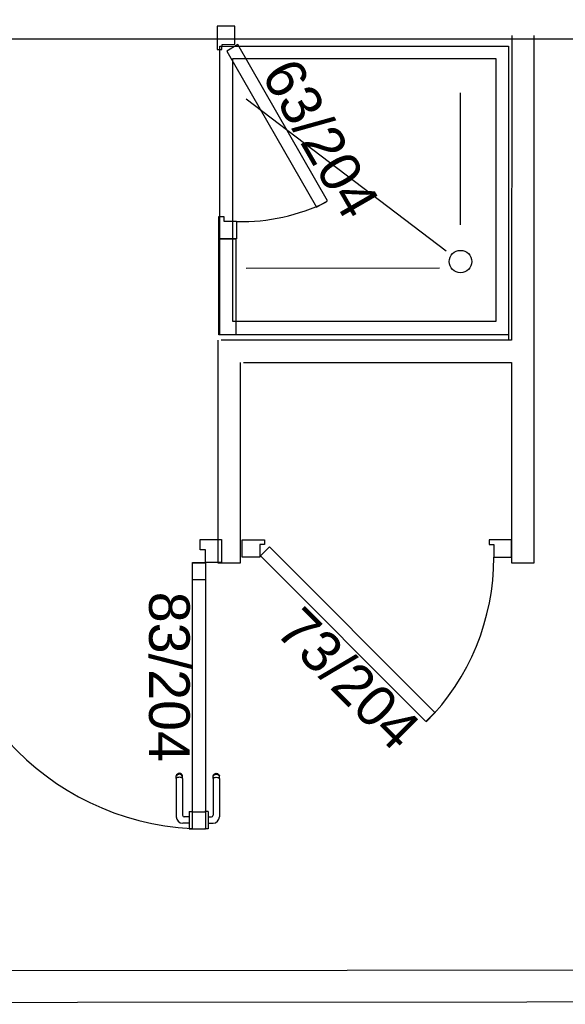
# Model space of a CAD drawing. Header units: millimetres. Extents: x -15 to 127, y -65 to 67.
# Tile 30 of 256: x 36.501 to 36.671, y -52.419 to -52.112. Entities that reach past the tile are written whole.
import ezdxf

# ---------------------------------------------------------------- set-up
doc = ezdxf.new("R2010")
doc.units = ezdxf.units.MM
doc.header["$MEASUREMENT"] = 0
doc.layers.add('Calque 5', color=7, linetype='Continuous')
doc.styles.get("Standard").update_dxf_attribs({"font": 'BKANT.TTF'})

# ---------------------------------------------------------------- blocks, each defined once
blk = doc.blocks.new('PD_27014')
at = {"layer": 'Calque 5', "color": 0}
for p, q in [((12.77447, -38.49535), (12.77459, -38.49502)), ((12.77447, -38.49557), (12.77447, -38.49535)), ((12.77447, -38.49619), (12.77447, -38.49557)), ((12.77447, -38.49619), (12.77447, -38.50761)), ((12.77459, -38.49502), (12.77482, -38.49476)), ((12.77459, -38.49528), (12.77482, -38.49504)), ((12.77459, -38.49602), (12.77482, -38.49588)), ((12.77482, -38.49476), (12.77512, -38.49458)), ((12.77482, -38.49504), (12.77512, -38.49488)), ((12.77482, -38.49588), (12.77512, -38.49579)), ((12.77512, -38.49458), (12.77546, -38.49452)), ((12.77512, -38.49488), (12.77546, -38.49483)), ((12.77512, -38.49579), (12.77546, -38.49576)), ((12.77546, -38.49452), (12.7758, -38.49458)), ((12.77546, -38.49483), (12.7758, -38.49488)), ((12.77546, -38.49576), (12.7758, -38.49579)), ((12.7758, -38.49458), (12.7761, -38.49476)), ((12.7758, -38.49488), (12.7761, -38.49504)), ((12.7758, -38.49579), (12.7761, -38.49588)), ((12.7761, -38.49476), (12.77633, -38.49502)), ((12.7761, -38.49504), (12.77633, -38.49528)), ((12.7761, -38.49588), (12.77633, -38.49602)), ((12.77633, -38.49502), (12.77645, -38.49535)), ((12.77645, -38.49557), (12.77645, -38.49535)), ((12.77645, -38.49619), (12.77645, -38.49557)), ((12.77645, -38.49619), (12.77645, -38.50808)), ((12.77193, -38.5064), (12.77192, -38.5064)), ((12.77291, -38.5064), (12.77193, -38.5064)), ((12.77292, -38.5064), (12.77291, -38.5064)), ((12.77292, -38.5064), (12.77292, -38.50656)), ((12.77292, -38.50656), (12.77292, -38.50703)), ((12.77292, -38.50703), (12.77292, -38.50775)), ((12.77292, -38.50775), (12.77292, -38.50863)), ((12.77292, -38.50811), (12.77397, -38.50811)), ((12.77292, -38.50863), (12.77292, -38.50957)), ((12.77292, -38.50957), (12.77292, -38.51045)), ((12.77292, -38.51009), (12.77444, -38.51009)), ((12.77292, -38.51045), (12.77292, -38.51117)), ((12.77292, -38.51117), (12.77292, -38.51164)), ((12.77292, -38.51164), (12.77292, -38.5118)), ((12.77193, -38.5118), (12.77192, -38.5118)), ((12.77291, -38.5118), (12.77193, -38.5118)), ((12.77292, -38.5118), (12.77291, -38.5118))]:
    blk.add_line(p, q, dxfattribs=at)
for centre, radius in [((12.77397, -38.50761), 0.000501), ((12.77444, -38.50808), 0.002)]:
    blk.add_arc(centre, radius, 270, 0, dxfattribs=at)
blk = doc.blocks.new('PD_27015')
at = {"layer": 'Calque 5', "color": 0}
for p, q in [((12.7631, -38.49502), (12.76298, -38.49535)), ((12.76298, -38.49557), (12.76298, -38.49535)), ((12.76298, -38.49619), (12.76298, -38.49557)), ((12.76298, -38.49619), (12.76298, -38.50808)), ((12.76332, -38.49476), (12.7631, -38.49502)), ((12.76332, -38.49504), (12.7631, -38.49528)), ((12.76332, -38.49588), (12.7631, -38.49602)), ((12.76363, -38.49458), (12.76332, -38.49476)), ((12.76363, -38.49488), (12.76332, -38.49504)), ((12.76363, -38.49579), (12.76332, -38.49588)), ((12.76397, -38.49452), (12.76363, -38.49458)), ((12.76397, -38.49483), (12.76363, -38.49488)), ((12.76397, -38.49576), (12.76363, -38.49579)), ((12.76431, -38.49458), (12.76397, -38.49452)), ((12.76431, -38.49488), (12.76397, -38.49483)), ((12.76431, -38.49579), (12.76397, -38.49576)), ((12.76461, -38.49476), (12.76431, -38.49458)), ((12.76461, -38.49504), (12.76431, -38.49488)), ((12.76461, -38.49588), (12.76431, -38.49579)), ((12.76484, -38.49502), (12.76461, -38.49476)), ((12.76484, -38.49528), (12.76461, -38.49504)), ((12.76484, -38.49602), (12.76461, -38.49588)), ((12.76495, -38.49535), (12.76484, -38.49502)), ((12.76495, -38.49557), (12.76495, -38.49535)), ((12.76495, -38.49619), (12.76495, -38.49557)), ((12.76495, -38.49619), (12.76495, -38.50761)), ((12.76702, -38.50811), (12.76546, -38.50811)), ((12.76702, -38.5064), (12.76702, -38.50656)), ((12.76702, -38.5064), (12.76703, -38.5064)), ((12.76702, -38.50656), (12.76702, -38.50703)), ((12.76702, -38.50703), (12.76702, -38.50775)), ((12.76702, -38.50775), (12.76702, -38.50863)), ((12.76702, -38.50863), (12.76702, -38.50957)), ((12.76703, -38.5064), (12.76801, -38.5064)), ((12.76801, -38.5064), (12.76802, -38.5064)), ((12.76702, -38.51009), (12.76499, -38.51009)), ((12.76702, -38.50957), (12.76702, -38.51045)), ((12.76702, -38.51045), (12.76702, -38.51117)), ((12.76702, -38.51117), (12.76702, -38.51164)), ((12.76702, -38.51164), (12.76702, -38.5118)), ((12.76702, -38.5118), (12.76703, -38.5118)), ((12.76703, -38.5118), (12.76801, -38.5118)), ((12.76801, -38.5118), (12.76802, -38.5118))]:
    blk.add_line(p, q, dxfattribs=at)
for centre, radius in [((12.76499, -38.50808), 0.002), ((12.76546, -38.50761), 0.000501)]:
    blk.add_arc(centre, radius, 180, 270, dxfattribs=at)
blk = doc.blocks.new('PD_27013')
at = {"layer": 'Calque 5'}
for name in ['PD_27015', 'PD_27014']:
    blk.add_blockref(name, (0, 0), dxfattribs=at)
blk = doc.blocks.new('PD_27017')
at = {"layer": 'Calque 5', "color": 0}
for p, q in [((12.69051, -38.42163), (12.68171, -38.42163)), ((12.68171, -38.42163), (12.68171, -38.42884)), ((12.68892, -38.42884), (12.68171, -38.42884))]:
    blk.add_line(p, q, dxfattribs=at)
blk.add_lwpolyline([(12.68892, -38.42884), (12.68892, -38.42483), (12.69051, -38.42483), (12.69051, -38.42163), (12.68892, -38.42163)], dxfattribs=at)
blk = doc.blocks.new('PD_27018')
at = {"layer": 'Calque 5', "color": 0}
for points in [[(12.76804, -38.4289), (12.77205, -38.4289), (12.77205, -38.43425), (12.76804, -38.43425), (12.76804, -38.4289)], [(12.76804, -38.50655), (12.77205, -38.50655), (12.77205, -38.5119), (12.76804, -38.5119), (12.76804, -38.50655)]]:
    blk.add_lwpolyline(points, dxfattribs=at)
blk = doc.blocks.new('PD_27016')
at = {"layer": 'Calque 5', "color": 0}
blk.add_line((12.77705, -38.42163), (12.77705, -38.42884), dxfattribs=at)
for points in [[(12.77205, -38.42483), (12.77046, -38.42483), (12.77046, -38.42163), (12.77705, -38.42163), (12.77705, -38.42884), (12.77205, -38.42884), (12.77205, -38.42483)], [(12.77205, -38.51194), (12.76804, -38.51194), (12.76804, -38.42884), (12.77205, -38.42884), (12.77205, -38.51194)]]:
    blk.add_lwpolyline(points, dxfattribs=at)
blk.add_arc((12.77205, -38.42884), 0.083, 180, 270, dxfattribs=at)
at = {"layer": 'Calque 5'}
for name in ['PD_27017', 'PD_27018']:
    blk.add_blockref(name, (0, 0), dxfattribs=at)
blk = doc.blocks.new('PD_28357')
at = {"layer": 'Calque 5', "color": 0}
for p, q in [((12.77447, -38.49535), (12.77459, -38.49502)), ((12.77447, -38.49557), (12.77447, -38.49535)), ((12.77447, -38.49619), (12.77447, -38.49557)), ((12.77447, -38.49619), (12.77447, -38.50761)), ((12.77459, -38.49502), (12.77482, -38.49476)), ((12.77459, -38.49528), (12.77482, -38.49504)), ((12.77459, -38.49602), (12.77482, -38.49588)), ((12.77482, -38.49476), (12.77512, -38.49458)), ((12.77482, -38.49504), (12.77512, -38.49488)), ((12.77482, -38.49588), (12.77512, -38.49579)), ((12.77512, -38.49458), (12.77546, -38.49452)), ((12.77512, -38.49488), (12.77546, -38.49483)), ((12.77512, -38.49579), (12.77546, -38.49576)), ((12.77546, -38.49452), (12.7758, -38.49458)), ((12.77546, -38.49483), (12.7758, -38.49488)), ((12.77546, -38.49576), (12.7758, -38.49579)), ((12.7758, -38.49458), (12.7761, -38.49476)), ((12.7758, -38.49488), (12.7761, -38.49504)), ((12.7758, -38.49579), (12.7761, -38.49588)), ((12.7761, -38.49476), (12.77633, -38.49502)), ((12.7761, -38.49504), (12.77633, -38.49528)), ((12.7761, -38.49588), (12.77633, -38.49602)), ((12.77633, -38.49502), (12.77645, -38.49535)), ((12.77645, -38.49557), (12.77645, -38.49535)), ((12.77645, -38.49619), (12.77645, -38.49557)), ((12.77645, -38.49619), (12.77645, -38.50808)), ((12.77193, -38.5064), (12.77192, -38.5064)), ((12.77291, -38.5064), (12.77193, -38.5064)), ((12.77292, -38.5064), (12.77291, -38.5064)), ((12.77292, -38.5064), (12.77292, -38.50656)), ((12.77292, -38.50656), (12.77292, -38.50703)), ((12.77292, -38.50703), (12.77292, -38.50775)), ((12.77292, -38.50775), (12.77292, -38.50863)), ((12.77292, -38.50811), (12.77397, -38.50811)), ((12.77292, -38.50863), (12.77292, -38.50957)), ((12.77292, -38.50957), (12.77292, -38.51045)), ((12.77292, -38.51009), (12.77444, -38.51009)), ((12.77292, -38.51045), (12.77292, -38.51117)), ((12.77292, -38.51117), (12.77292, -38.51164)), ((12.77292, -38.51164), (12.77292, -38.5118)), ((12.77193, -38.5118), (12.77192, -38.5118)), ((12.77291, -38.5118), (12.77193, -38.5118)), ((12.77292, -38.5118), (12.77291, -38.5118))]:
    blk.add_line(p, q, dxfattribs=at)
for centre, radius in [((12.77397, -38.50761), 0.000501), ((12.77444, -38.50808), 0.002)]:
    blk.add_arc(centre, radius, 270, 0, dxfattribs=at)
blk = doc.blocks.new('PD_28358')
at = {"layer": 'Calque 5', "color": 0}
for p, q in [((12.7631, -38.49502), (12.76298, -38.49535)), ((12.76298, -38.49557), (12.76298, -38.49535)), ((12.76298, -38.49619), (12.76298, -38.49557)), ((12.76298, -38.49619), (12.76298, -38.50808)), ((12.76332, -38.49476), (12.7631, -38.49502)), ((12.76332, -38.49504), (12.7631, -38.49528)), ((12.76332, -38.49588), (12.7631, -38.49602)), ((12.76363, -38.49458), (12.76332, -38.49476)), ((12.76363, -38.49488), (12.76332, -38.49504)), ((12.76363, -38.49579), (12.76332, -38.49588)), ((12.76397, -38.49452), (12.76363, -38.49458)), ((12.76397, -38.49483), (12.76363, -38.49488)), ((12.76397, -38.49576), (12.76363, -38.49579)), ((12.76431, -38.49458), (12.76397, -38.49452)), ((12.76431, -38.49488), (12.76397, -38.49483)), ((12.76431, -38.49579), (12.76397, -38.49576)), ((12.76461, -38.49476), (12.76431, -38.49458)), ((12.76461, -38.49504), (12.76431, -38.49488)), ((12.76461, -38.49588), (12.76431, -38.49579)), ((12.76484, -38.49502), (12.76461, -38.49476)), ((12.76484, -38.49528), (12.76461, -38.49504)), ((12.76484, -38.49602), (12.76461, -38.49588)), ((12.76495, -38.49535), (12.76484, -38.49502)), ((12.76495, -38.49557), (12.76495, -38.49535)), ((12.76495, -38.49619), (12.76495, -38.49557)), ((12.76495, -38.49619), (12.76495, -38.50761)), ((12.76702, -38.50811), (12.76546, -38.50811)), ((12.76702, -38.5064), (12.76702, -38.50656)), ((12.76702, -38.5064), (12.76703, -38.5064)), ((12.76702, -38.50656), (12.76702, -38.50703)), ((12.76702, -38.50703), (12.76702, -38.50775)), ((12.76702, -38.50775), (12.76702, -38.50863)), ((12.76702, -38.50863), (12.76702, -38.50957)), ((12.76703, -38.5064), (12.76801, -38.5064)), ((12.76801, -38.5064), (12.76802, -38.5064)), ((12.76702, -38.51009), (12.76499, -38.51009)), ((12.76702, -38.50957), (12.76702, -38.51045)), ((12.76702, -38.51045), (12.76702, -38.51117)), ((12.76702, -38.51117), (12.76702, -38.51164)), ((12.76702, -38.51164), (12.76702, -38.5118)), ((12.76702, -38.5118), (12.76703, -38.5118)), ((12.76703, -38.5118), (12.76801, -38.5118)), ((12.76801, -38.5118), (12.76802, -38.5118))]:
    blk.add_line(p, q, dxfattribs=at)
for centre, radius in [((12.76499, -38.50808), 0.002), ((12.76546, -38.50761), 0.000501)]:
    blk.add_arc(centre, radius, 180, 270, dxfattribs=at)
blk = doc.blocks.new('PD_28356')
at = {"layer": 'Calque 5'}
for name in ['PD_28358', 'PD_28357']:
    blk.add_blockref(name, (0, 0), dxfattribs=at)
blk = doc.blocks.new('PD_28360')
at = {"layer": 'Calque 5', "color": 0}
for p, q in [((12.69051, -38.42163), (12.68171, -38.42163)), ((12.68171, -38.42163), (12.68171, -38.42884)), ((12.68892, -38.42884), (12.68171, -38.42884))]:
    blk.add_line(p, q, dxfattribs=at)
blk.add_lwpolyline([(12.68892, -38.42884), (12.68892, -38.42483), (12.69051, -38.42483), (12.69051, -38.42163), (12.68892, -38.42163)], dxfattribs=at)
blk = doc.blocks.new('PD_28361')
at = {"layer": 'Calque 5', "color": 0}
for points in [[(12.76804, -38.4289), (12.77205, -38.4289), (12.77205, -38.43425), (12.76804, -38.43425), (12.76804, -38.4289)], [(12.76804, -38.50655), (12.77205, -38.50655), (12.77205, -38.5119), (12.76804, -38.5119), (12.76804, -38.50655)]]:
    blk.add_lwpolyline(points, dxfattribs=at)
blk = doc.blocks.new('PD_28359')
at = {"layer": 'Calque 5', "color": 0}
blk.add_line((12.77705, -38.42163), (12.77705, -38.42884), dxfattribs=at)
for points in [[(12.77205, -38.42483), (12.77046, -38.42483), (12.77046, -38.42163), (12.77705, -38.42163), (12.77705, -38.42884), (12.77205, -38.42884), (12.77205, -38.42483)], [(12.77205, -38.51194), (12.76804, -38.51194), (12.76804, -38.42884), (12.77205, -38.42884), (12.77205, -38.51194)]]:
    blk.add_lwpolyline(points, dxfattribs=at)
blk.add_arc((12.77205, -38.42884), 0.083, 180, 270, dxfattribs=at)
at = {"layer": 'Calque 5'}
for name in ['PD_28360', 'PD_28361']:
    blk.add_blockref(name, (0, 0), dxfattribs=at)

msp = doc.modelspace()

# ---------------------------------------------------------------- linework, layer by layer
at = {"layer": 'Calque 5', "color": 0}
for p, q in [((36.65474, -52.11714), (36.65472, -52.21203)), ((36.65474, -52.11714), (36.65472, -52.21203)), ((36.66171, -52.28152), (36.66174, -52.11714)), ((36.66171, -52.28152), (36.66174, -52.11714)), ((36.63877, -52.17611), (36.63877, -52.13497)), ((36.63877, -52.17611), (36.63877, -52.13497)), ((36.63432, -52.18434), (36.57189, -52.13697)), ((36.63432, -52.18434), (36.57189, -52.13697)), ((36.63221, -52.18958), (36.57189, -52.18978)), ((36.63221, -52.18958), (36.57189, -52.18978)), ((36.65377, -52.20714), (36.65377, -52.21203)), ((36.65377, -52.20714), (36.65377, -52.21203)), ((36.56313, -52.21203), (36.56313, -52.28152)), ((36.56313, -52.21203), (36.56313, -52.28152)), ((36.65472, -52.21203), (36.56413, -52.21203)), ((36.65472, -52.21203), (36.56413, -52.21203)), ((36.57013, -52.28152), (36.57013, -52.21902)), ((36.57013, -52.28152), (36.57013, -52.21902)), ((36.57113, -52.21902), (36.65472, -52.21902)), ((36.57113, -52.21902), (36.65472, -52.21902)), ((36.65472, -52.21902), (36.65471, -52.28152)), ((36.65472, -52.21902), (36.65471, -52.28152)), ((36.56313, -52.28152), (36.57013, -52.28152)), ((36.56313, -52.28152), (36.57013, -52.28152)), ((36.65471, -52.28152), (36.66171, -52.28152)), ((36.65471, -52.28152), (36.66171, -52.28152))]:
    msp.add_line(p, q, dxfattribs=at)
for points in [[(36.94088, -52.10824), (36.94088, -52.11824), (36.43793, -52.11824), (36.43793, -52.10824), (36.94088, -52.10824)], [(36.94088, -52.10824), (36.94088, -52.11824), (36.43793, -52.11824), (36.43793, -52.10824), (36.94088, -52.10824)], [(36.56844, -52.11414), (36.56294, -52.11417), (36.5629, -52.12142), (36.5644, -52.12141), (36.56441, -52.11986), (36.56841, -52.11984), (36.56844, -52.11414)], [(36.56844, -52.11414), (36.56294, -52.11417), (36.5629, -52.12142), (36.5644, -52.12141), (36.56441, -52.11986), (36.56841, -52.11984), (36.56844, -52.11414)], [(36.65377, -52.2104), (36.56377, -52.2104), (36.56377, -52.1204), (36.65377, -52.1204), (36.65377, -52.2104)], [(36.65377, -52.2104), (36.56377, -52.2104), (36.56377, -52.1204), (36.65377, -52.1204), (36.65377, -52.2104)], [(36.56935, -52.11995), (36.56588, -52.12195), (36.59387, -52.17063), (36.59733, -52.16863), (36.56935, -52.11995)], [(36.56935, -52.11995), (36.56588, -52.12195), (36.59387, -52.17063), (36.59733, -52.16863), (36.56935, -52.11995)], [(36.6498, -52.20623), (36.56775, -52.20623), (36.56775, -52.12423), (36.6498, -52.12423), (36.6498, -52.20623)], [(36.6498, -52.20623), (36.56775, -52.20623), (36.56775, -52.12423), (36.6498, -52.12423), (36.6498, -52.20623)], [(36.56896, -52.18051), (36.56346, -52.18051), (36.56346, -52.17351), (36.56496, -52.17351), (36.56496, -52.17501), (36.56896, -52.17501), (36.56896, -52.18051)], [(36.56896, -52.18051), (36.56346, -52.18051), (36.56346, -52.17351), (36.56496, -52.17351), (36.56496, -52.17501), (36.56896, -52.17501), (36.56896, -52.18051)], [(36.56346, -52.2104), (36.56346, -52.18051), (36.56877, -52.18051), (36.56877, -52.2104), (36.56346, -52.2104)], [(36.56346, -52.2104), (36.56346, -52.18051), (36.56877, -52.18051), (36.56877, -52.2104), (36.56346, -52.2104)], [(36.5707, -52.27977), (36.5707, -52.27427), (36.5777, -52.27427), (36.5777, -52.27577), (36.5762, -52.27577), (36.5762, -52.27977), (36.5707, -52.27977)], [(36.5707, -52.27977), (36.5707, -52.27427), (36.5777, -52.27427), (36.5777, -52.27577), (36.5762, -52.27577), (36.5762, -52.27977), (36.5707, -52.27977)], [(36.6547, -52.27977), (36.6547, -52.27427), (36.6477, -52.27427), (36.6477, -52.27577), (36.6492, -52.27577), (36.6492, -52.27977), (36.6547, -52.27977)], [(36.6547, -52.27977), (36.6547, -52.27427), (36.6477, -52.27427), (36.6477, -52.27577), (36.6492, -52.27577), (36.6492, -52.27977), (36.6547, -52.27977)], [(36.63082, -52.32813), (36.62799, -52.33096), (36.57637, -52.27934), (36.5792, -52.27651), (36.63082, -52.32813)], [(36.63082, -52.32813), (36.62799, -52.33096), (36.57637, -52.27934), (36.5792, -52.27651), (36.63082, -52.32813)], [(36.93969, -52.40819), (36.93969, -52.41819), (36.37911, -52.41869), (36.37911, -52.40869), (36.93969, -52.40819)], [(36.93969, -52.40819), (36.93969, -52.41819), (36.37911, -52.41869), (36.37911, -52.40869), (36.93969, -52.40819)]]:
    msp.add_lwpolyline(points, dxfattribs=at)
msp.add_circle((36.63877, -52.18758), 0.0035, dxfattribs=at)
msp.add_circle((36.63877, -52.18758), 0.0035, dxfattribs=at)
for centre, radius, start, end in [((36.57052, -52.11512), 0.06, 268.6583, 296.1594), ((36.57052, -52.11512), 0.06, 268.6583, 296.1594), ((36.5762, -52.27977), 0.073, 315.3329, 0), ((36.5762, -52.27977), 0.073, 315.3329, 0)]:
    msp.add_arc(centre, radius, start, end, dxfattribs=at)

# ---------------------------------------------------------------- block references
at = {"layer": 'Calque 5'}
for name in ['PD_27016', 'PD_28359', 'PD_27013', 'PD_28356']:
    msp.add_blockref(name, (23.78716, -13.85257), dxfattribs=at)

# ---------------------------------------------------------------- texts
at = {"layer": 'Calque 5', "color": 0, "insert": (36.61989, -50.97679), "char_height": 0.0251722, "width": 0.2645833, "attachment_point": 1}
msp.add_mtext('{\\fArial Black|b0|i0|c0|p34;Local ménage\\H1.573X; \\H0.6359X;\\P5,45 m2\\H1.268X; }', dxfattribs=at)
msp.add_mtext('{\\fArial Black|b0|i0|c0|p34;Local ménage\\H1.573X; \\H0.6359X;\\P5,45 m2\\H1.268X; }', dxfattribs=at)
at = {"layer": 'Calque 5', "color": 0, "char_height": 0.012678, "width": 0.0529167, "attachment_point": 1}
for s, insert, rotation in [('{\\fArial|b0|i0|c0|p34;\\W0.98;63/204}', (36.58744, -52.12298), 300), ('{\\fArial|b0|i0|c0|p34;\\W0.98;63/204}', (36.58744, -52.12298), 300), ('{\\fArial|b0|i0|c0|p34;\\W0.98; 83/204}', (36.55434, -52.29048), 270), ('{\\fArial|b0|i0|c0|p34;\\W0.98; 83/204}', (36.55434, -52.29048), 270), ('{\\fArial|b0|i0|c0|p34;\\W0.98;73/204}', (36.58959, -52.2943), 315), ('{\\fArial|b0|i0|c0|p34;\\W0.98;73/204}', (36.58959, -52.2943), 315)]:
    msp.add_mtext(s, dxfattribs=dict(at, insert=insert, rotation=rotation))

doc.saveas('drawing.dxf')
